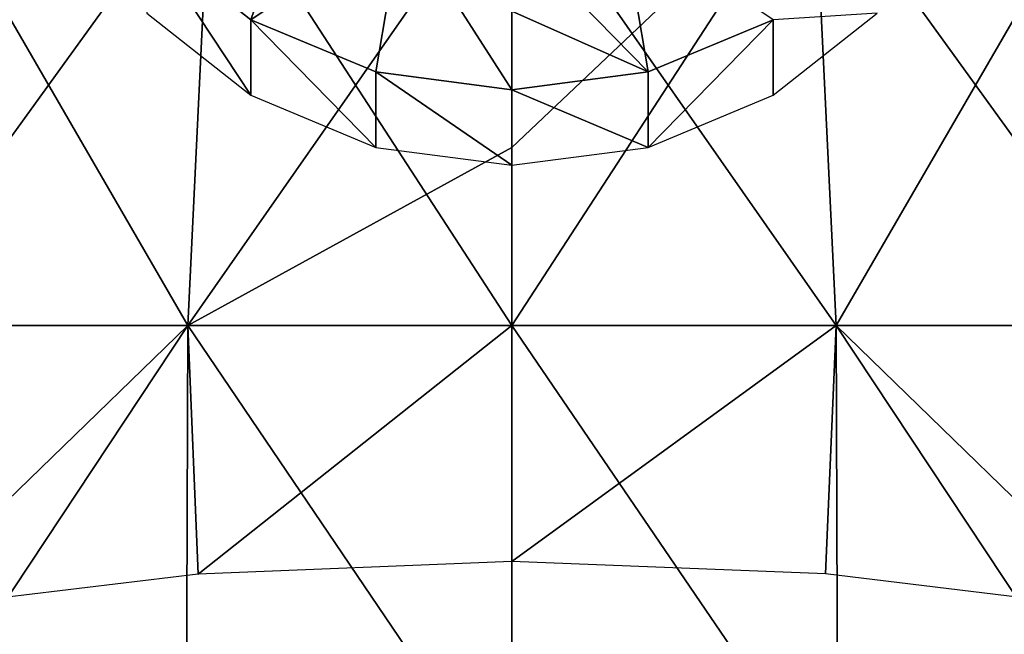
# Model space of a CAD drawing. Header units: millimetres. Extents: x -27 to 27, y -375 to 166.
# Tile 40 of 49: x -6.62 to 6.62, y 122.2 to 130.47. Entities that reach past the tile are written whole.
import ezdxf

# ---------------------------------------------------------------- set-up
doc = ezdxf.new("R2010")
doc.units = ezdxf.units.MM
doc.header["$LTSCALE"] = 62.577778
for name, color, linetype in [('33', 7, 'CONTINUOUS'), ('34', 7, 'CONTINUOUS'), ('38', 7, 'CONTINUOUS'), ('39', 7, 'CONTINUOUS'), ('42', 7, 'CONTINUOUS'), ('43', 7, 'CONTINUOUS')]:
    doc.layers.add(name, color=color, linetype=linetype)

msp = doc.modelspace()

# ---------------------------------------------------------------- linework, layer by layer
at = {"layer": '33', "color": 7, "linetype": 'CONTINUOUS', "true_color": 0xa2afbf}
for points in [[(-4.363, 126.353, -23.342), (-8.578, 126.353, -22.143), (-4.061, 132.602, -21.722), (-4.363, 126.353, -23.342)], [(-4.061, 132.602, -21.722), (-8.578, 126.353, -22.143), (-7.983, 132.602, -20.606), (-4.061, 132.602, -21.722)], [(-8.578, 126.353, 22.143), (-4.363, 126.353, 23.342), (-7.983, 132.602, 20.606), (-8.578, 126.353, 22.143)], [(-7.983, 132.602, 20.606), (-4.363, 126.353, 23.342), (-4.061, 132.602, 21.722), (-7.983, 132.602, 20.606)], [(0, 128.749, -23.25), (-4.363, 126.353, -23.342), (0, 132.602, -22.098), (0, 128.749, -23.25)], [(0, 132.602, -22.098), (-4.363, 126.353, -23.342), (-4.061, 132.602, -21.722), (0, 132.602, -22.098)], [(-4.363, 126.353, 23.342), (0, 126.353, 23.746), (-4.061, 132.602, 21.722), (-4.363, 126.353, 23.342)], [(-4.061, 132.602, 21.722), (0, 126.353, 23.746), (0, 132.602, 22.098), (-4.061, 132.602, 21.722)], [(0, 126.353, -23.746), (-4.363, 126.353, -23.342), (0, 128.749, -23.25), (0, 126.353, -23.746)], [(-4.363, 126.353, 23.342), (-8.578, 126.353, 22.143), (-8.627, 119.914, 22.718), (-4.363, 126.353, 23.342)], [(-4.385, 119.914, 23.902), (-4.363, 126.353, 23.342), (-8.627, 119.914, 22.718), (-4.385, 119.914, 23.902)], [(-8.578, 126.353, -22.143), (-4.363, 126.353, -23.342), (-8.324, 122.512, -22.735), (-8.578, 126.353, -22.143)], [(-8.324, 122.512, -22.735), (-4.363, 126.353, -23.342), (-4.225, 123.009, -23.802), (-8.324, 122.512, -22.735)], [(0, 119.914, 24.301), (-4.363, 126.353, 23.342), (-4.385, 119.914, 23.902), (0, 119.914, 24.301)], [(-4.363, 126.353, -23.342), (0, 126.353, -23.746), (-4.225, 123.009, -23.802), (-4.363, 126.353, -23.342)], [(0, 126.353, 23.746), (-4.363, 126.353, 23.342), (0, 119.914, 24.301), (0, 126.353, 23.746)], [(0, 126.353, -23.746), (0, 123.176, -24.16), (-4.225, 123.009, -23.802), (0, 126.353, -23.746)]]:
    msp.add_3dface(points, dxfattribs=at)
at = {"layer": '34', "color": 7, "linetype": 'CONTINUOUS', "true_color": 0xa2afbf}
for points in [[(0, 126.353, -23.746), (0, 128.749, -23.25), (4.061, 132.602, -21.722), (0, 126.353, -23.746)], [(0, 126.353, -23.746), (4.061, 132.602, -21.722), (4.363, 126.353, -23.342), (0, 126.353, -23.746)], [(0, 132.602, 22.098), (0, 126.353, 23.746), (4.363, 126.353, 23.342), (0, 132.602, 22.098)], [(0, 128.749, -23.25), (0, 132.602, -22.098), (4.061, 132.602, -21.722), (0, 128.749, -23.25)], [(4.061, 132.602, 21.722), (0, 132.602, 22.098), (4.363, 126.353, 23.342), (4.061, 132.602, 21.722)], [(4.061, 132.602, -21.722), (7.983, 132.602, -20.606), (4.363, 126.353, -23.342), (4.061, 132.602, -21.722)], [(7.983, 132.602, 20.606), (4.061, 132.602, 21.722), (8.578, 126.353, 22.143), (7.983, 132.602, 20.606)], [(8.578, 126.353, 22.143), (4.061, 132.602, 21.722), (4.363, 126.353, 23.342), (8.578, 126.353, 22.143)], [(4.363, 126.353, -23.342), (7.983, 132.602, -20.606), (8.578, 126.353, -22.143), (4.363, 126.353, -23.342)], [(0, 123.176, -24.16), (0, 126.353, -23.746), (4.363, 126.353, -23.342), (0, 123.176, -24.16)], [(0, 123.176, -24.16), (4.363, 126.353, -23.342), (4.22, 123.01, -23.803), (0, 123.176, -24.16)], [(0, 126.353, 23.746), (0, 119.914, 24.301), (4.385, 119.914, 23.902), (0, 126.353, 23.746)], [(4.363, 126.353, 23.342), (0, 126.353, 23.746), (4.385, 119.914, 23.902), (4.363, 126.353, 23.342)], [(4.22, 123.01, -23.803), (4.363, 126.353, -23.342), (8.316, 122.513, -22.739), (4.22, 123.01, -23.803)], [(4.363, 126.353, -23.342), (8.578, 126.353, -22.143), (8.316, 122.513, -22.739), (4.363, 126.353, -23.342)], [(8.578, 126.353, 22.143), (4.363, 126.353, 23.342), (8.627, 119.914, 22.718), (8.578, 126.353, 22.143)], [(8.627, 119.914, 22.718), (4.363, 126.353, 23.342), (4.385, 119.914, 23.902), (8.627, 119.914, 22.718)]]:
    msp.add_3dface(points, dxfattribs=at)
at = {"layer": '38', "color": 7, "linetype": 'CONTINUOUS', "true_color": 0xa2afbf}
for points in [[(-4.912, 131.577, 23.327), (-3.514, 130.47, 23.82), (-2.847, 132.406, 25.616), (-4.912, 131.577, 23.327)], [(-2.847, 132.406, 25.616), (-3.514, 130.47, 23.82), (-1.484, 131.837, 25.869), (-2.847, 132.406, 25.616)], [(-3.514, 130.47, 23.82), (-1.831, 129.768, 24.133), (-1.484, 131.837, 25.869), (-3.514, 130.47, 23.82)], [(-1.831, 129.768, 24.133), (0, 129.528, 24.24), (-1.484, 131.837, 25.869), (-1.831, 129.768, 24.133)], [(0, 129.528, 24.24), (0, 130.586, 25.074), (-1.484, 131.837, 25.869), (0, 129.528, 24.24)]]:
    msp.add_3dface(points, dxfattribs=at)
at = {"layer": '39', "color": 7, "linetype": 'CONTINUOUS', "true_color": 0xa2afbf}
for points in [[(0, 131.642, 25.956), (1.831, 129.768, 24.133), (1.484, 131.837, 25.869), (0, 131.642, 25.956)], [(1.831, 129.768, 24.133), (3.514, 130.47, 23.82), (1.484, 131.837, 25.869), (1.831, 129.768, 24.133)], [(0, 131.642, 25.956), (0, 130.586, 25.074), (1.831, 129.768, 24.133), (0, 131.642, 25.956)], [(0, 130.586, 25.074), (0, 129.528, 24.24), (1.831, 129.768, 24.133), (0, 130.586, 25.074)]]:
    msp.add_3dface(points, dxfattribs=at)
at = {"layer": '42', "color": 7, "linetype": 'CONTINUOUS', "true_color": 0xa2afbf}
for points in [[(-3.514, 130.47, 23.82), (-4.912, 131.577, 23.327), (-3.514, 129.454, 21.536), (-3.514, 130.47, 23.82)], [(-3.514, 129.454, 21.536), (-4.912, 131.577, 23.327), (-4.912, 130.56, 21.043), (-3.514, 129.454, 21.536)], [(-1.831, 129.768, 24.133), (-3.514, 130.47, 23.82), (-1.831, 128.751, 21.849), (-1.831, 129.768, 24.133)], [(-1.831, 128.751, 21.849), (-3.514, 130.47, 23.82), (-3.514, 129.454, 21.536), (-1.831, 128.751, 21.849)], [(0, 129.528, 24.24), (-1.831, 129.768, 24.133), (0, 128.511, 21.956), (0, 129.528, 24.24)], [(0, 128.511, 21.956), (-1.831, 129.768, 24.133), (-1.831, 128.751, 21.849), (0, 128.511, 21.956)]]:
    msp.add_3dface(points, dxfattribs=at)
at = {"layer": '43', "color": 7, "linetype": 'CONTINUOUS', "true_color": 0xa2afbf}
for points in [[(4.912, 130.56, 21.043), (3.514, 130.47, 23.82), (3.514, 129.454, 21.536), (4.912, 130.56, 21.043)], [(3.514, 130.47, 23.82), (1.831, 129.768, 24.133), (1.831, 128.751, 21.849), (3.514, 130.47, 23.82)], [(3.514, 129.454, 21.536), (3.514, 130.47, 23.82), (1.831, 128.751, 21.849), (3.514, 129.454, 21.536)], [(1.831, 129.768, 24.133), (0, 129.528, 24.24), (1.831, 128.751, 21.849), (1.831, 129.768, 24.133)], [(0, 129.528, 24.24), (0, 128.511, 21.956), (1.831, 128.751, 21.849), (0, 129.528, 24.24)]]:
    msp.add_3dface(points, dxfattribs=at)

doc.saveas('drawing.dxf')
